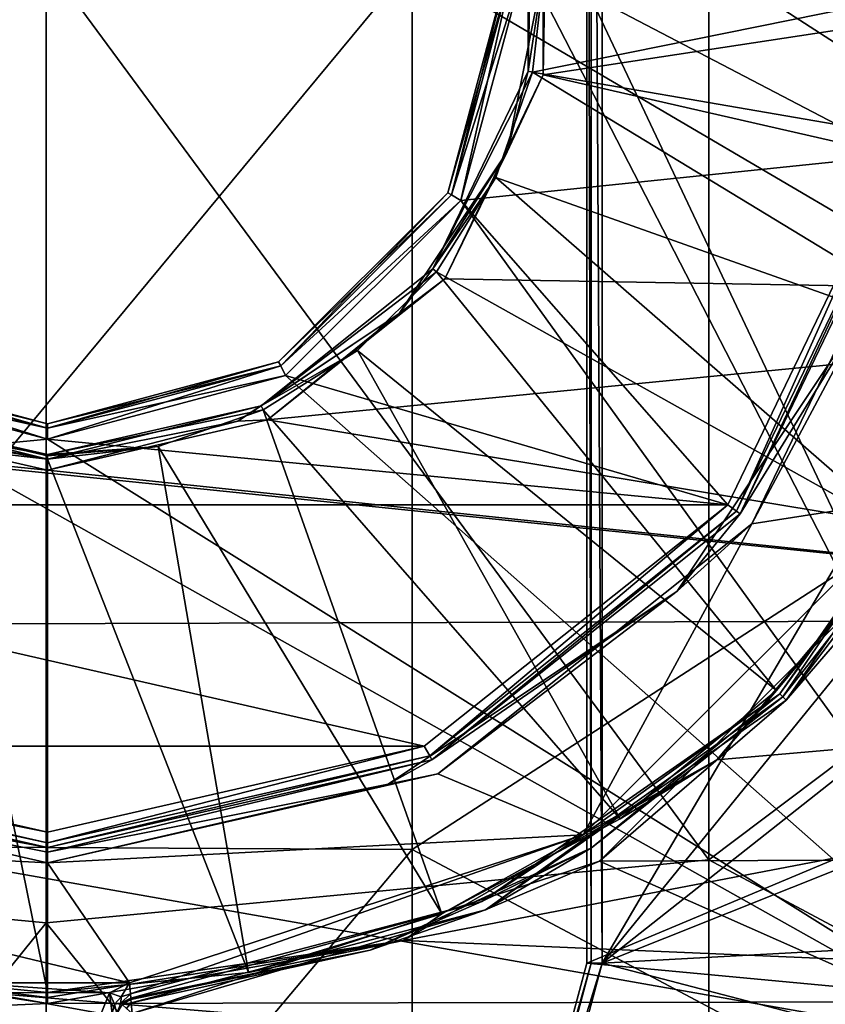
# Model space of a CAD drawing. Extents: x -252 to 252, y -10 to 685.
# Tile 43 of 256: x 0 to 5, y 75 to 81. Entities that reach past the tile are written whole.
import ezdxf

# ---------------------------------------------------------------- set-up
doc = ezdxf.new("R2010")
doc.units = 0
doc.header["$LTSCALE"] = 65.369103
for name, color, linetype in [('106', 7, 'CONTINUOUS'), ('107', 7, 'CONTINUOUS'), ('108', 7, 'CONTINUOUS'), ('109', 7, 'CONTINUOUS'), ('110', 7, 'CONTINUOUS'), ('112', 7, 'CONTINUOUS'), ('147', 7, 'CONTINUOUS'), ('148', 7, 'CONTINUOUS'), ('160', 7, 'CONTINUOUS'), ('168', 7, 'CONTINUOUS'), ('169', 7, 'CONTINUOUS'), ('193', 7, 'CONTINUOUS'), ('194', 7, 'CONTINUOUS'), ('2525', 7, 'CONTINUOUS'), ('2538', 7, 'CONTINUOUS'), ('2539', 7, 'CONTINUOUS'), ('263', 7, 'CONTINUOUS'), ('264', 7, 'CONTINUOUS'), ('265', 7, 'CONTINUOUS'), ('266', 7, 'CONTINUOUS'), ('267', 7, 'CONTINUOUS'), ('268', 7, 'CONTINUOUS'), ('3398', 7, 'CONTINUOUS'), ('3401', 7, 'CONTINUOUS'), ('3404', 7, 'CONTINUOUS'), ('3501', 7, 'CONTINUOUS'), ('3507', 7, 'CONTINUOUS'), ('3511', 7, 'CONTINUOUS'), ('3512', 7, 'CONTINUOUS'), ('3513', 7, 'CONTINUOUS'), ('3514', 7, 'CONTINUOUS'), ('3539', 7, 'CONTINUOUS'), ('3540', 7, 'CONTINUOUS'), ('3541', 7, 'CONTINUOUS'), ('3542', 7, 'CONTINUOUS'), ('3543', 7, 'CONTINUOUS'), ('3544', 7, 'CONTINUOUS'), ('58', 7, 'CONTINUOUS'), ('61', 7, 'CONTINUOUS'), ('82', 7, 'CONTINUOUS'), ('86', 7, 'CONTINUOUS')]:
    doc.layers.add(name, color=color, linetype=linetype)

msp = doc.modelspace()

# ---------------------------------------------------------------- linework, layer by layer
at = {"layer": '106', "color": 7, "linetype": 'CONTINUOUS'}
for points in [[(3, 81.5, -10.9), (2.5981, 80, -10.9), (3, 81.5, 0.4), (3, 81.5, -10.9)], [(3, 81.5, 0.4), (2.5981, 80, -10.9), (2.5981, 80, 0.4), (3, 81.5, 0.4)], [(2.5981, 80, 0.4), (1.5, 78.9019, -10.9), (1.5, 78.9019, 0.4), (2.5981, 80, 0.4)], [(2.5981, 80, -10.9), (1.5, 78.9019, -10.9), (2.5981, 80, 0.4), (2.5981, 80, -10.9)], [(1.5, 78.9019, -10.9), (0, 78.5, -10.9), (1.5, 78.9019, 0.4), (1.5, 78.9019, -10.9)], [(1.5, 78.9019, 0.4), (0, 78.5, -10.9), (0, 78.5, 0.4), (1.5, 78.9019, 0.4)]]:
    msp.add_3dface(points, dxfattribs=at)
at = {"layer": '107', "color": 7, "linetype": 'CONTINUOUS'}
for points in [[(0, 78.5, 0.4), (-1.5, 78.9019, -10.9), (-1.5, 78.9019, 0.4), (0, 78.5, 0.4)], [(0, 78.5, 0.4), (0, 78.5, -10.9), (-1.5, 78.9019, -10.9), (0, 78.5, 0.4)]]:
    msp.add_3dface(points, dxfattribs=at)
at = {"layer": '108', "color": 7, "linetype": 'CONTINUOUS'}
for points in [[(5.7032, 80.198, -15), (5.6676, 78.0216, -15), (4.5719, 77.8506, -15), (5.7032, 80.198, -15)], [(5.6676, 78.0216, -15), (3.4774, 75.8318, -15), (4.5719, 77.8506, -15), (5.6676, 78.0216, -15)], [(4.5719, 77.8506, -15), (3.4774, 75.8318, -15), (2.5334, 76.2271, -15), (4.5719, 77.8506, -15)], [(0, 75.65, -15), (-3.4773, 75.8318, -15), (-2.5333, 76.2271, -15), (0, 75.65, -15)], [(2.5334, 76.2271, -15), (3.4774, 75.8318, -15), (0, 75.65, -15), (2.5334, 76.2271, -15)], [(-0.5339, 74.8715, -15), (-3.4773, 75.8318, -15), (0.5339, 74.8715, -15), (-0.5339, 74.8715, -15)], [(0.5339, 74.8715, -15), (-3.4773, 75.8318, -15), (0, 75.65, -15), (0.5339, 74.8715, -15)], [(3.4774, 75.8318, -15), (0.5339, 74.8715, -15), (0, 75.65, -15), (3.4774, 75.8318, -15)], [(-0.4032, 74.808, -15), (-0.5339, 74.8715, -15), (0.4029, 74.8076, -15), (-0.4032, 74.808, -15)], [(0.4029, 74.8076, -15), (-0.5339, 74.8715, -15), (0.5339, 74.8715, -15), (0.4029, 74.8076, -15)], [(-0.35, 74.6721, -15), (-0.4032, 74.808, -15), (0.35, 74.6721, -15), (-0.35, 74.6721, -15)], [(0.35, 74.6721, -15), (-0.4032, 74.808, -15), (0.4029, 74.8076, -15), (0.35, 74.6721, -15)]]:
    msp.add_3dface(points, dxfattribs=at)
at = {"layer": '109', "color": 7, "linetype": 'CONTINUOUS'}
for points in [[(5.6058, 80.2205, -14.9), (4.4955, 77.9149, -14.9), (5.6058, 80.2205, -11.1), (5.6058, 80.2205, -14.9)], [(5.6058, 80.2205, -11.1), (4.4955, 77.9149, -14.9), (4.4955, 77.9149, -11.1), (5.6058, 80.2205, -11.1)], [(4.4955, 77.9149, -11.1), (2.4948, 76.3194, -14.9), (2.4948, 76.3194, -11.1), (4.4955, 77.9149, -11.1)], [(4.4955, 77.9149, -14.9), (2.4948, 76.3194, -14.9), (4.4955, 77.9149, -11.1), (4.4955, 77.9149, -14.9)], [(2.4948, 76.3194, -11.1), (0, 75.75, -14.9), (0, 75.75, -11.1), (2.4948, 76.3194, -11.1)], [(2.4948, 76.3194, -14.9), (0, 75.75, -14.9), (2.4948, 76.3194, -11.1), (2.4948, 76.3194, -14.9)]]:
    msp.add_3dface(points, dxfattribs=at)
at = {"layer": '110', "color": 7, "linetype": 'CONTINUOUS'}
for points in [[(0, 75.75, -11.1), (0, 75.75, -14.9), (-2.4948, 76.3194, -14.9), (0, 75.75, -11.1)], [(0, 75.75, -11.1), (-2.4948, 76.3194, -14.9), (-2.4948, 76.3194, -11.1), (0, 75.75, -11.1)]]:
    msp.add_3dface(points, dxfattribs=at)
at = {"layer": '112', "color": 7, "linetype": 'CONTINUOUS'}
for points in [[(4.773, 76.727, -14.9), (5.7532, 77.9696, -14.9), (4.773, 76.727, -11.1), (4.773, 76.727, -14.9)], [(4.773, 76.727, -11.1), (5.7532, 77.9696, -14.9), (5.7532, 77.9696, -11.1), (4.773, 76.727, -11.1)], [(3.5304, 75.7468, -11.1), (4.773, 76.727, -14.9), (4.773, 76.727, -11.1), (3.5304, 75.7468, -11.1)], [(3.5304, 75.7468, -14.9), (4.773, 76.727, -14.9), (3.5304, 75.7468, -11.1), (3.5304, 75.7468, -14.9)], [(2.0937, 75.0829, -11.1), (3.5304, 75.7468, -14.9), (3.5304, 75.7468, -11.1), (2.0937, 75.0829, -11.1)], [(2.0937, 75.0829, -14.9), (3.5304, 75.7468, -14.9), (2.0937, 75.0829, -11.1), (2.0937, 75.0829, -14.9)], [(0.542, 74.7718, -11.1), (2.0937, 75.0829, -14.9), (2.0937, 75.0829, -11.1), (0.542, 74.7718, -11.1)], [(0.542, 74.7718, -14.9), (2.0937, 75.0829, -14.9), (0.542, 74.7718, -11.1), (0.542, 74.7718, -14.9)]]:
    msp.add_3dface(points, dxfattribs=at)
at = {"layer": '147', "color": 7, "linetype": 'CONTINUOUS'}
for points in [[(-1.5461, 78.8132, 0.5), (0, 78.4, 0.5), (-1.5146, 78.8766, 0.4707), (-1.5461, 78.8132, 0.5)], [(-1.5, 78.9019, 0.4), (-1.5146, 78.8766, 0.4707), (0, 78.4707, 0.4707), (-1.5, 78.9019, 0.4)], [(-1.5146, 78.8766, 0.4707), (0, 78.4, 0.5), (0, 78.4707, 0.4707), (-1.5146, 78.8766, 0.4707)], [(0, 78.5, 0.4), (-1.5, 78.9019, 0.4), (0, 78.4707, 0.4707), (0, 78.5, 0.4)]]:
    msp.add_3dface(points, dxfattribs=at)
at = {"layer": '148', "color": 7, "linetype": 'CONTINUOUS'}
for points in [[(2.5981, 80, 0.4), (2.6234, 79.9854, 0.4707), (3.0293, 81.5, 0.4707), (2.5981, 80, 0.4)], [(3, 81.5, 0.4), (2.5981, 80, 0.4), (3.0293, 81.5, 0.4707), (3, 81.5, 0.4)], [(2.6234, 79.9854, 0.4707), (3.1, 81.4999, 0.5), (3.0293, 81.5, 0.4707), (2.6234, 79.9854, 0.4707)], [(2.6836, 79.9485, 0.5), (3.1, 81.4999, 0.5), (2.6234, 79.9854, 0.4707), (2.6836, 79.9485, 0.5)], [(2.5981, 80, 0.4), (1.5, 78.9019, 0.4), (2.6234, 79.9854, 0.4707), (2.5981, 80, 0.4)], [(1.5, 78.9019, 0.4), (1.5146, 78.8766, 0.4707), (2.6234, 79.9854, 0.4707), (1.5, 78.9019, 0.4)], [(1.5146, 78.8766, 0.4707), (2.6836, 79.9485, 0.5), (2.6234, 79.9854, 0.4707), (1.5146, 78.8766, 0.4707)], [(1.5459, 78.8131, 0.5), (2.6836, 79.9485, 0.5), (1.5146, 78.8766, 0.4707), (1.5459, 78.8131, 0.5)], [(1.5, 78.9019, 0.4), (0, 78.5, 0.4), (1.5146, 78.8766, 0.4707), (1.5, 78.9019, 0.4)], [(0, 78.5, 0.4), (0, 78.4707, 0.4707), (1.5146, 78.8766, 0.4707), (0, 78.5, 0.4)], [(0, 78.4707, 0.4707), (1.5459, 78.8131, 0.5), (1.5146, 78.8766, 0.4707), (0, 78.4707, 0.4707)], [(0, 78.4, 0.5), (1.5459, 78.8131, 0.5), (0, 78.4707, 0.4707), (0, 78.4, 0.5)]]:
    msp.add_3dface(points, dxfattribs=at)
at = {"layer": '160', "color": 7, "linetype": 'CONTINUOUS'}
for points in [[(0.4765, 74.7399, -14.9), (0.542, 74.7718, -14.9), (0.4765, 74.7399, -11.1), (0.4765, 74.7399, -14.9)], [(0.542, 74.7718, -14.9), (0.542, 74.7718, -11.1), (0.4765, 74.7399, -11.1), (0.542, 74.7718, -14.9)], [(0.45, 74.6721, -11.1), (0.4765, 74.7399, -14.9), (0.4765, 74.7399, -11.1), (0.45, 74.6721, -11.1)], [(0.45, 74.6721, -11.1), (0.45, 74.6721, -14.9), (0.4765, 74.7399, -14.9), (0.45, 74.6721, -11.1)]]:
    msp.add_3dface(points, dxfattribs=at)
at = {"layer": '168', "color": 7, "linetype": 'CONTINUOUS'}
for points in [[(0.4029, 74.8076, -15), (0.5339, 74.8715, -15), (0.4795, 74.7805, -14.9707), (0.4029, 74.8076, -15)], [(0.4795, 74.7805, -14.9707), (0.5339, 74.8715, -15), (0.5396, 74.801, -14.9707), (0.4795, 74.7805, -14.9707)], [(0.35, 74.6721, -15), (0.4029, 74.8076, -15), (0.4207, 74.6721, -14.9707), (0.35, 74.6721, -15)], [(0.4363, 74.7337, -14.9707), (0.4029, 74.8076, -15), (0.4795, 74.7805, -14.9707), (0.4363, 74.7337, -14.9707)], [(0.4207, 74.6721, -14.9707), (0.4029, 74.8076, -15), (0.4363, 74.7337, -14.9707), (0.4207, 74.6721, -14.9707)], [(0.4765, 74.7399, -14.9), (0.4363, 74.7337, -14.9707), (0.4795, 74.7805, -14.9707), (0.4765, 74.7399, -14.9)], [(0.4765, 74.7399, -14.9), (0.4795, 74.7805, -14.9707), (0.5396, 74.801, -14.9707), (0.4765, 74.7399, -14.9)], [(0.542, 74.7718, -14.9), (0.4765, 74.7399, -14.9), (0.5396, 74.801, -14.9707), (0.542, 74.7718, -14.9)], [(0.45, 74.6721, -14.9), (0.4207, 74.6721, -14.9707), (0.4363, 74.7337, -14.9707), (0.45, 74.6721, -14.9)], [(0.4765, 74.7399, -14.9), (0.45, 74.6721, -14.9), (0.4363, 74.7337, -14.9707), (0.4765, 74.7399, -14.9)]]:
    msp.add_3dface(points, dxfattribs=at)
at = {"layer": '169', "color": 7, "linetype": 'CONTINUOUS'}
for points in [[(4.7523, 76.7477, -14.9707), (5.6676, 78.0216, -15), (6.1008, 78.6807, -14.9707), (4.7523, 76.7477, -14.9707)], [(4.773, 76.727, -14.9), (4.7523, 76.7477, -14.9707), (6.1008, 78.6807, -14.9707), (4.773, 76.727, -14.9)], [(5.7532, 77.9696, -14.9), (4.773, 76.727, -14.9), (6.1008, 78.6807, -14.9707), (5.7532, 77.9696, -14.9)], [(3.4774, 75.8318, -15), (5.6676, 78.0216, -15), (4.7523, 76.7477, -14.9707), (3.4774, 75.8318, -15)], [(3.5304, 75.7468, -14.9), (2.8193, 75.3992, -14.9707), (4.7523, 76.7477, -14.9707), (3.5304, 75.7468, -14.9)], [(2.8193, 75.3992, -14.9707), (3.4774, 75.8318, -15), (4.7523, 76.7477, -14.9707), (2.8193, 75.3992, -14.9707)], [(4.773, 76.727, -14.9), (3.5304, 75.7468, -14.9), (4.7523, 76.7477, -14.9707), (4.773, 76.727, -14.9)], [(0.5339, 74.8715, -15), (3.4774, 75.8318, -15), (0.5396, 74.801, -14.9707), (0.5339, 74.8715, -15)], [(0.5396, 74.801, -14.9707), (3.4774, 75.8318, -15), (2.8193, 75.3992, -14.9707), (0.5396, 74.801, -14.9707)], [(3.5304, 75.7468, -14.9), (2.0937, 75.0829, -14.9), (2.8193, 75.3992, -14.9707), (3.5304, 75.7468, -14.9)], [(0.542, 74.7718, -14.9), (0.5396, 74.801, -14.9707), (2.8193, 75.3992, -14.9707), (0.542, 74.7718, -14.9)], [(2.0937, 75.0829, -14.9), (0.542, 74.7718, -14.9), (2.8193, 75.3992, -14.9707), (2.0937, 75.0829, -14.9)]]:
    msp.add_3dface(points, dxfattribs=at)
at = {"layer": '193', "color": 7, "linetype": 'CONTINUOUS'}
for points in [[(0.4765, 74.7399, -11.1), (0.542, 74.7718, -11.1), (0.5422, 74.7644, -11.0624), (0.4765, 74.7399, -11.1)], [(0.45, 74.6721, -11.1), (0.4765, 74.7399, -11.1), (0.4864, 74.7308, -11.05), (0.45, 74.6721, -11.1)], [(0.4864, 74.7308, -11.05), (0.4765, 74.7399, -11.1), (0.5422, 74.7644, -11.0624), (0.4864, 74.7308, -11.05)], [(0.5442, 74.7428, -11.0295), (0.4864, 74.7308, -11.05), (0.5422, 74.7644, -11.0624), (0.5442, 74.7428, -11.0295)], [(0.5133, 74.706, -11.0134), (0.4864, 74.7308, -11.05), (0.5442, 74.7428, -11.0295), (0.5133, 74.706, -11.0134)], [(0.55, 74.6721, -11), (0.5133, 74.706, -11.0134), (0.5442, 74.7428, -11.0295), (0.55, 74.6721, -11)]]:
    msp.add_3dface(points, dxfattribs=at)
at = {"layer": '194', "color": 7, "linetype": 'CONTINUOUS'}
for points in [[(5.7532, 77.9696, -11.1), (6.154, 78.6561, -11.0293), (4.7937, 76.7063, -11.0293), (5.7532, 77.9696, -11.1)], [(6.154, 78.6561, -11.0293), (5.838, 77.9169, -11), (4.7937, 76.7063, -11.0293), (6.154, 78.6561, -11.0293)], [(4.773, 76.727, -11.1), (5.7532, 77.9696, -11.1), (4.7937, 76.7063, -11.0293), (4.773, 76.727, -11.1)], [(5.838, 77.9169, -11), (3.5819, 75.6613, -11), (4.7937, 76.7063, -11.0293), (5.838, 77.9169, -11)], [(3.5304, 75.7468, -11.1), (4.773, 76.727, -11.1), (2.8439, 75.346, -11.0293), (3.5304, 75.7468, -11.1)], [(4.773, 76.727, -11.1), (4.7937, 76.7063, -11.0293), (2.8439, 75.346, -11.0293), (4.773, 76.727, -11.1)], [(4.7937, 76.7063, -11.0293), (3.5819, 75.6613, -11), (2.8439, 75.346, -11.0293), (4.7937, 76.7063, -11.0293)], [(2.0937, 75.0829, -11.1), (3.5304, 75.7468, -11.1), (2.8439, 75.346, -11.0293), (2.0937, 75.0829, -11.1)], [(3.5819, 75.6613, -11), (0.55, 74.6721, -11), (2.8439, 75.346, -11.0293), (3.5819, 75.6613, -11)], [(0.5442, 74.7428, -11.0295), (2.0937, 75.0829, -11.1), (2.8439, 75.346, -11.0293), (0.5442, 74.7428, -11.0295)], [(0.55, 74.6721, -11), (0.5442, 74.7428, -11.0295), (2.8439, 75.346, -11.0293), (0.55, 74.6721, -11)], [(0.542, 74.7718, -11.1), (2.0937, 75.0829, -11.1), (0.5422, 74.7644, -11.0624), (0.542, 74.7718, -11.1)], [(2.0937, 75.0829, -11.1), (0.5442, 74.7428, -11.0295), (0.5422, 74.7644, -11.0624), (2.0937, 75.0829, -11.1)]]:
    msp.add_3dface(points, dxfattribs=at)
at = {"layer": '2525', "color": 7, "linetype": 'CONTINUOUS'}
for points in [[(3.6, 75, -64.5), (10.188, 86.2229, -64.5), (3.6, 88, -64.5), (3.6, 75, -64.5)], [(10.5994, 83.6123, -64.5), (10.188, 86.2229, -64.5), (3.6, 75, -64.5), (10.5994, 83.6123, -64.5)], [(10.7493, 80.6441, -64.5), (10.5994, 83.6123, -64.5), (3.6, 75, -64.5), (10.7493, 80.6441, -64.5)], [(10.5888, 77.789, -64.5), (10.7493, 80.6441, -64.5), (3.6, 75, -64.5), (10.5888, 77.789, -64.5)], [(10.2053, 75.3598, -64.5), (10.5888, 77.789, -64.5), (3.6, 75, -64.5), (10.2053, 75.3598, -64.5)], [(9.7143, 73.4019, -64.5), (10.2053, 75.3598, -64.5), (3.6, 75, -64.5), (9.7143, 73.4019, -64.5)], [(9.7143, 73.4019, -64.5), (3.6, 75, -64.5), (3.1197, 73.2037, -64.5), (9.7143, 73.4019, -64.5)]]:
    msp.add_3dface(points, dxfattribs=at)
at = {"layer": '2538', "color": 7, "linetype": 'CONTINUOUS'}
for points in [[(3.5, 75, -64.6), (3.5, 88, -64.6), (3.5, 75, -68.3), (3.5, 75, -64.6)], [(3.5, 88, -64.6), (3.5, 88, -68.3), (3.5, 75, -68.3), (3.5, 88, -64.6)]]:
    msp.add_3dface(points, dxfattribs=at)
at = {"layer": '2539', "color": 7, "linetype": 'CONTINUOUS'}
for points in [[(3.0311, 73.25, -64.6), (3.5, 75, -64.6), (3.0312, 73.2505, -68.3), (3.0311, 73.25, -64.6)], [(3.5, 75, -64.6), (3.5, 75, -68.3), (3.0312, 73.2505, -68.3), (3.5, 75, -64.6)]]:
    msp.add_3dface(points, dxfattribs=at)
at = {"layer": '263', "color": 7, "linetype": 'CONTINUOUS'}
for points in [[(4.4955, 77.9149, -14.9), (5.6058, 80.2205, -14.9), (5.3394, 79.2884, -14.9707), (4.4955, 77.9149, -14.9)], [(5.7032, 80.198, -15), (4.5719, 77.8506, -15), (5.3394, 79.2884, -14.9707), (5.7032, 80.198, -15)], [(4.4955, 77.9149, -14.9), (5.3394, 79.2884, -14.9707), (4.0866, 77.4134, -14.9707), (4.4955, 77.9149, -14.9)], [(5.3394, 79.2884, -14.9707), (4.5719, 77.8506, -15), (4.0866, 77.4134, -14.9707), (5.3394, 79.2884, -14.9707)], [(2.4948, 76.3194, -14.9), (4.4955, 77.9149, -14.9), (4.0866, 77.4134, -14.9707), (2.4948, 76.3194, -14.9)], [(4.5719, 77.8506, -15), (2.5334, 76.2271, -15), (4.0866, 77.4134, -14.9707), (4.5719, 77.8506, -15)], [(2.4948, 76.3194, -14.9), (4.0866, 77.4134, -14.9707), (2.2116, 76.1606, -14.9707), (2.4948, 76.3194, -14.9)], [(4.0866, 77.4134, -14.9707), (2.5334, 76.2271, -15), (2.2116, 76.1606, -14.9707), (4.0866, 77.4134, -14.9707)], [(2.4948, 76.3194, -14.9), (2.2116, 76.1606, -14.9707), (0, 75.7207, -14.9707), (2.4948, 76.3194, -14.9)], [(0, 75.75, -14.9), (2.4948, 76.3194, -14.9), (0, 75.7207, -14.9707), (0, 75.75, -14.9)], [(2.5334, 76.2271, -15), (0, 75.65, -15), (2.2116, 76.1606, -14.9707), (2.5334, 76.2271, -15)], [(2.2116, 76.1606, -14.9707), (0, 75.65, -15), (0, 75.7207, -14.9707), (2.2116, 76.1606, -14.9707)]]:
    msp.add_3dface(points, dxfattribs=at)
at = {"layer": '264', "color": 7, "linetype": 'CONTINUOUS'}
for points in [[(-2.4948, 76.3194, -14.9), (0, 75.75, -14.9), (-2.2116, 76.1606, -14.9707), (-2.4948, 76.3194, -14.9)], [(0, 75.65, -15), (-2.5333, 76.2271, -15), (0, 75.7207, -14.9707), (0, 75.65, -15)], [(0, 75.7207, -14.9707), (-2.5333, 76.2271, -15), (-2.2116, 76.1606, -14.9707), (0, 75.7207, -14.9707)], [(0, 75.75, -14.9), (0, 75.7207, -14.9707), (-2.2116, 76.1606, -14.9707), (0, 75.75, -14.9)]]:
    msp.add_3dface(points, dxfattribs=at)
at = {"layer": '265', "color": 7, "linetype": 'CONTINUOUS'}
for points in [[(4.4152, 77.9749, -11), (5.5082, 80.2423, -11), (4.4726, 77.9332, -11.0293), (4.4152, 77.9749, -11)], [(4.4726, 77.9332, -11.0293), (5.5082, 80.2423, -11), (5.5773, 80.227, -11.0293), (4.4726, 77.9332, -11.0293)], [(4.4955, 77.9149, -11.1), (4.4726, 77.9332, -11.0293), (5.5773, 80.227, -11.0293), (4.4955, 77.9149, -11.1)], [(5.6058, 80.2205, -11.1), (4.4955, 77.9149, -11.1), (5.5773, 80.227, -11.0293), (5.6058, 80.2205, -11.1)], [(2.446, 76.407, -11), (4.4152, 77.9749, -11), (2.4821, 76.3458, -11.0293), (2.446, 76.407, -11)], [(2.4821, 76.3458, -11.0293), (4.4152, 77.9749, -11), (4.4726, 77.9332, -11.0293), (2.4821, 76.3458, -11.0293)], [(2.4948, 76.3194, -11.1), (2.4821, 76.3458, -11.0293), (4.4726, 77.9332, -11.0293), (2.4948, 76.3194, -11.1)], [(4.4955, 77.9149, -11.1), (2.4948, 76.3194, -11.1), (4.4726, 77.9332, -11.0293), (4.4955, 77.9149, -11.1)], [(0, 75.7793, -11.0293), (2.446, 76.407, -11), (2.4821, 76.3458, -11.0293), (0, 75.7793, -11.0293)], [(0, 75.85, -11), (2.446, 76.407, -11), (0, 75.7793, -11.0293), (0, 75.85, -11)], [(0, 75.75, -11.1), (0, 75.7793, -11.0293), (2.4821, 76.3458, -11.0293), (0, 75.75, -11.1)], [(2.4948, 76.3194, -11.1), (0, 75.75, -11.1), (2.4821, 76.3458, -11.0293), (2.4948, 76.3194, -11.1)]]:
    msp.add_3dface(points, dxfattribs=at)
at = {"layer": '266', "color": 7, "linetype": 'CONTINUOUS'}
for points in [[(-2.4459, 76.407, -11), (0, 75.85, -11), (-2.4821, 76.3458, -11.0293), (-2.4459, 76.407, -11)], [(0, 75.7793, -11.0293), (-2.4948, 76.3194, -11.1), (-2.4821, 76.3458, -11.0293), (0, 75.7793, -11.0293)], [(0, 75.75, -11.1), (-2.4948, 76.3194, -11.1), (0, 75.7793, -11.0293), (0, 75.75, -11.1)], [(0, 75.85, -11), (0, 75.7793, -11.0293), (-2.4821, 76.3458, -11.0293), (0, 75.85, -11)]]:
    msp.add_3dface(points, dxfattribs=at)
at = {"layer": '267', "color": 7, "linetype": 'CONTINUOUS'}
for points in [[(2.5981, 80, -10.9), (3, 81.5, -10.9), (2.6234, 79.9854, -10.9707), (2.5981, 80, -10.9)], [(3, 81.5, -10.9), (3.0293, 81.5, -10.9707), (2.6234, 79.9854, -10.9707), (3, 81.5, -10.9)], [(3.0293, 81.5, -10.9707), (2.6837, 79.9487, -11), (2.6234, 79.9854, -10.9707), (3.0293, 81.5, -10.9707)], [(3.1, 81.5001, -11), (2.6837, 79.9487, -11), (3.0293, 81.5, -10.9707), (3.1, 81.5001, -11)], [(1.5, 78.9019, -10.9), (2.5981, 80, -10.9), (1.5146, 78.8766, -10.9707), (1.5, 78.9019, -10.9)], [(2.5981, 80, -10.9), (2.6234, 79.9854, -10.9707), (1.5146, 78.8766, -10.9707), (2.5981, 80, -10.9)], [(2.6234, 79.9854, -10.9707), (2.6837, 79.9487, -11), (1.5146, 78.8766, -10.9707), (2.6234, 79.9854, -10.9707)], [(2.6837, 79.9487, -11), (1.5461, 78.8132, -11), (1.5146, 78.8766, -10.9707), (2.6837, 79.9487, -11)], [(1.5, 78.9019, -10.9), (1.5146, 78.8766, -10.9707), (0, 78.4707, -10.9707), (1.5, 78.9019, -10.9)], [(0, 78.5, -10.9), (1.5, 78.9019, -10.9), (0, 78.4707, -10.9707), (0, 78.5, -10.9)], [(1.5146, 78.8766, -10.9707), (0, 78.4, -11), (0, 78.4707, -10.9707), (1.5146, 78.8766, -10.9707)], [(1.5461, 78.8132, -11), (0, 78.4, -11), (1.5146, 78.8766, -10.9707), (1.5461, 78.8132, -11)]]:
    msp.add_3dface(points, dxfattribs=at)
at = {"layer": '268', "color": 7, "linetype": 'CONTINUOUS'}
for points in [[(0, 78.4707, -10.9707), (-1.546, 78.8131, -11), (-1.5146, 78.8766, -10.9707), (0, 78.4707, -10.9707)], [(-1.5, 78.9019, -10.9), (0, 78.5, -10.9), (-1.5146, 78.8766, -10.9707), (-1.5, 78.9019, -10.9)], [(0, 78.5, -10.9), (0, 78.4707, -10.9707), (-1.5146, 78.8766, -10.9707), (0, 78.5, -10.9)], [(0, 78.4, -11), (-1.546, 78.8131, -11), (0, 78.4707, -10.9707), (0, 78.4, -11)]]:
    msp.add_3dface(points, dxfattribs=at)
at = {"layer": '3398', "color": 7, "linetype": 'CONTINUOUS'}
for points in [[(3.5, 88, -64.6), (3.5293, 75, -64.5293), (3.5293, 88, -64.5293), (3.5, 88, -64.6)], [(3.5, 88, -64.6), (3.5, 75, -64.6), (3.5293, 75, -64.5293), (3.5, 88, -64.6)], [(3.5293, 75, -64.5293), (3.6, 75, -64.5), (3.5293, 88, -64.5293), (3.5293, 75, -64.5293)], [(3.6, 75, -64.5), (3.6, 88, -64.5), (3.5293, 88, -64.5293), (3.6, 75, -64.5)]]:
    msp.add_3dface(points, dxfattribs=at)
at = {"layer": '3401', "color": 7, "linetype": 'CONTINUOUS'}
for points in [[(3.5, 75, -64.6), (3.0311, 73.25, -64.6), (3.5293, 75, -64.5293), (3.5, 75, -64.6)], [(3.0311, 73.25, -64.6), (3.0565, 73.2354, -64.5293), (3.5293, 75, -64.5293), (3.0311, 73.25, -64.6)], [(3.0565, 73.2354, -64.5293), (3.6, 75, -64.5), (3.5293, 75, -64.5293), (3.0565, 73.2354, -64.5293)], [(3.1197, 73.2037, -64.5), (3.6, 75, -64.5), (3.0565, 73.2354, -64.5293), (3.1197, 73.2037, -64.5)]]:
    msp.add_3dface(points, dxfattribs=at)
at = {"layer": '3404', "color": 7, "linetype": 'CONTINUOUS'}
for points in [[(7.5271, 76.6897, -68.3), (3.5, 88, -68.3), (7.7724, 78.2927, -68.3), (7.5271, 76.6897, -68.3)], [(7.7724, 78.2927, -68.3), (3.5, 88, -68.3), (7.9275, 80.1031, -68.3), (7.7724, 78.2927, -68.3)], [(7.9275, 80.1031, -68.3), (3.5, 88, -68.3), (7.9589, 81.9981, -68.3), (7.9275, 80.1031, -68.3)], [(3.5, 75, -68.3), (3.5, 88, -68.3), (7.5271, 76.6897, -68.3), (3.5, 75, -68.3)], [(7.0562, 74.6662, -68.3), (3.5, 75, -68.3), (7.5271, 76.6897, -68.3), (7.0562, 74.6662, -68.3)], [(3.0312, 73.2505, -68.3), (3.5, 75, -68.3), (7.0562, 74.6662, -68.3), (3.0312, 73.2505, -68.3)]]:
    msp.add_3dface(points, dxfattribs=at)
at = {"layer": '3501', "color": 7, "linetype": 'CONTINUOUS'}
for points in [[(4.3442, 76.3189, 13.5), (11.8657, 76.9737, 13.5), (5.8547, 78.118, 13.5), (4.3442, 76.3189, 13.5)], [(11.3822, 74.7582, 13.5), (11.8657, 76.9737, 13.5), (2.3099, 75.1454, 13.5), (11.3822, 74.7582, 13.5)], [(2.3099, 75.1454, 13.5), (11.8657, 76.9737, 13.5), (4.3442, 76.3189, 13.5), (2.3099, 75.1454, 13.5)], [(-11.236, 74.2357, 13.5), (0, 74.7386, 13.5), (-2.3098, 75.1454, 13.5), (-11.236, 74.2357, 13.5)], [(0, 74.7386, 13.5), (11.3822, 74.7582, 13.5), (2.3099, 75.1454, 13.5), (0, 74.7386, 13.5)], [(11.3822, 74.7582, 13.5), (-11.236, 74.2357, 13.5), (10.8053, 72.9081, 13.5), (11.3822, 74.7582, 13.5)], [(-11.236, 74.2357, 13.5), (11.3822, 74.7582, 13.5), (0, 74.7386, 13.5), (-11.236, 74.2357, 13.5)]]:
    msp.add_3dface(points, dxfattribs=at)
at = {"layer": '3507', "color": 7, "linetype": 'CONTINUOUS'}
for points in [[(3.2172, 82.2346, 8), (9.6438, 81.7451, 8), (3.2172, 80.7654, 8), (3.2172, 82.2346, 8)], [(9.6438, 81.7451, 8), (9.5419, 79.3197, 8), (3.2172, 80.7654, 8), (9.6438, 81.7451, 8)], [(3.2172, 80.7654, 8), (9.5419, 79.3197, 8), (2.5788, 79.4411, 8), (3.2172, 80.7654, 8)], [(2.5788, 79.4411, 8), (9.5419, 79.3197, 8), (1.4286, 78.5253, 8), (2.5788, 79.4411, 8)], [(9.5419, 79.3197, 8), (9.24, 77.2299, 8), (1.4286, 78.5253, 8), (9.5419, 79.3197, 8)], [(0, 78.2, 8), (-9.5256, 79.1592, 8), (-1.4286, 78.5253, 8), (0, 78.2, 8)], [(9.24, 77.2299, 8), (-9.5256, 79.1592, 8), (0, 78.2, 8), (9.24, 77.2299, 8)], [(-9.2291, 77.175, 8), (-9.5256, 79.1592, 8), (9.24, 77.2299, 8), (-9.2291, 77.175, 8)], [(1.4286, 78.5253, 8), (9.24, 77.2299, 8), (0, 78.2, 8), (1.4286, 78.5253, 8)], [(8.3579, 74.0726, 8), (-9.2291, 77.175, 8), (9.24, 77.2299, 8), (8.3579, 74.0726, 8)], [(-8.8306, 75.5137, 8), (-9.2291, 77.175, 8), (8.3579, 74.0726, 8), (-8.8306, 75.5137, 8)], [(-8.3735, 74.114, 8), (-8.8306, 75.5137, 8), (8.3579, 74.0726, 8), (-8.3735, 74.114, 8)]]:
    msp.add_3dface(points, dxfattribs=at)
at = {"layer": '3511', "color": 7, "linetype": 'CONTINUOUS'}
for points in [[(3.1198, 80.7879, 9.9386), (3.1198, 82.2121, 9.9386), (3.1198, 80.7879, 8.1), (3.1198, 80.7879, 9.9386)], [(3.1198, 80.7879, 8.1), (3.1198, 82.2121, 9.9386), (3.1198, 82.2121, 8.1), (3.1198, 80.7879, 8.1)], [(2.5019, 79.5048, 9.9386), (3.1198, 80.7879, 9.9386), (2.5019, 79.5048, 8.1), (2.5019, 79.5048, 9.9386)], [(2.5019, 79.5048, 8.1), (3.1198, 80.7879, 9.9386), (3.1198, 80.7879, 8.1), (2.5019, 79.5048, 8.1)], [(1.3884, 78.6169, 9.9386), (2.5019, 79.5048, 9.9386), (1.3884, 78.6169, 8.1), (1.3884, 78.6169, 9.9386)], [(1.3884, 78.6169, 8.1), (2.5019, 79.5048, 9.9386), (2.5019, 79.5048, 8.1), (1.3884, 78.6169, 8.1)], [(0, 78.3, 9.9386), (1.3884, 78.6169, 9.9386), (0, 78.3, 8.1), (0, 78.3, 9.9386)], [(0, 78.3, 8.1), (1.3884, 78.6169, 9.9386), (1.3884, 78.6169, 8.1), (0, 78.3, 8.1)]]:
    msp.add_3dface(points, dxfattribs=at)
at = {"layer": '3512', "color": 7, "linetype": 'CONTINUOUS'}
for points in [[(6.5622, 80.1947, 13.4707), (6.6907, 81.5, 13.4707), (3.1483, 80.7814, 10.0093), (6.5622, 80.1947, 13.4707)], [(3.1483, 80.7814, 10.0093), (6.6907, 81.5, 13.4707), (3.2293, 81.5, 10.0093), (3.1483, 80.7814, 10.0093)], [(2.9095, 80.0989, 10.0093), (6.1814, 78.9396, 13.4707), (3.1483, 80.7814, 10.0093), (2.9095, 80.0989, 10.0093)], [(6.1814, 78.9396, 13.4707), (6.5622, 80.1947, 13.4707), (3.1483, 80.7814, 10.0093), (6.1814, 78.9396, 13.4707)], [(2.5248, 79.4866, 10.0093), (5.5631, 77.7828, 13.4707), (2.9095, 80.0989, 10.0093), (2.5248, 79.4866, 10.0093)], [(5.5631, 77.7828, 13.4707), (6.1814, 78.9396, 13.4707), (2.9095, 80.0989, 10.0093), (5.5631, 77.7828, 13.4707)], [(2.0134, 78.9752, 10.0093), (4.731, 76.769, 13.4707), (2.5248, 79.4866, 10.0093), (2.0134, 78.9752, 10.0093)], [(4.731, 76.769, 13.4707), (5.5631, 77.7828, 13.4707), (2.5248, 79.4866, 10.0093), (4.731, 76.769, 13.4707)], [(1.4011, 78.5905, 10.0093), (3.7172, 75.9369, 13.4707), (2.0134, 78.9752, 10.0093), (1.4011, 78.5905, 10.0093)], [(3.7172, 75.9369, 13.4707), (4.731, 76.769, 13.4707), (2.0134, 78.9752, 10.0093), (3.7172, 75.9369, 13.4707)], [(0.7186, 78.3517, 10.0093), (2.5604, 75.3186, 13.4707), (1.4011, 78.5905, 10.0093), (0.7186, 78.3517, 10.0093)], [(2.5604, 75.3186, 13.4707), (3.7172, 75.9369, 13.4707), (1.4011, 78.5905, 10.0093), (2.5604, 75.3186, 13.4707)], [(0, 78.2707, 10.0093), (1.3053, 74.9378, 13.4707), (0.7186, 78.3517, 10.0093), (0, 78.2707, 10.0093)], [(1.3053, 74.9378, 13.4707), (2.5604, 75.3186, 13.4707), (0.7186, 78.3517, 10.0093), (1.3053, 74.9378, 13.4707)], [(0, 74.8093, 13.4707), (1.3053, 74.9378, 13.4707), (0, 78.2707, 10.0093), (0, 74.8093, 13.4707)]]:
    msp.add_3dface(points, dxfattribs=at)
at = {"layer": '3513', "color": 7, "linetype": 'CONTINUOUS'}
for points in [[(0, 78.3, 9.9386), (0, 78.3, 8.1), (-1.3884, 78.6169, 8.1), (0, 78.3, 9.9386)], [(-1.3884, 78.6169, 9.9386), (0, 78.3, 9.9386), (-1.3884, 78.6169, 8.1), (-1.3884, 78.6169, 9.9386)]]:
    msp.add_3dface(points, dxfattribs=at)
at = {"layer": '3514', "color": 7, "linetype": 'CONTINUOUS'}
for points in [[(-1.3053, 74.9378, 13.4707), (0, 74.8093, 13.4707), (-0.7186, 78.3517, 10.0093), (-1.3053, 74.9378, 13.4707)], [(0, 74.8093, 13.4707), (0, 78.2707, 10.0093), (-0.7186, 78.3517, 10.0093), (0, 74.8093, 13.4707)]]:
    msp.add_3dface(points, dxfattribs=at)
at = {"layer": '3539', "color": 7, "linetype": 'CONTINUOUS'}
for points in [[(4.3442, 76.3189, 13.5), (5.8547, 78.118, 13.5), (4.731, 76.769, 13.4707), (4.3442, 76.3189, 13.5)], [(5.8547, 78.118, 13.5), (5.5631, 77.7828, 13.4707), (4.731, 76.769, 13.4707), (5.8547, 78.118, 13.5)], [(4.3442, 76.3189, 13.5), (4.731, 76.769, 13.4707), (3.7172, 75.9369, 13.4707), (4.3442, 76.3189, 13.5)], [(2.3099, 75.1454, 13.5), (4.3442, 76.3189, 13.5), (2.5604, 75.3186, 13.4707), (2.3099, 75.1454, 13.5)], [(4.3442, 76.3189, 13.5), (3.7172, 75.9369, 13.4707), (2.5604, 75.3186, 13.4707), (4.3442, 76.3189, 13.5)], [(2.3099, 75.1454, 13.5), (2.5604, 75.3186, 13.4707), (1.3053, 74.9378, 13.4707), (2.3099, 75.1454, 13.5)], [(2.3099, 75.1454, 13.5), (0, 74.8093, 13.4707), (0, 74.7768, 13.4924), (2.3099, 75.1454, 13.5)], [(2.3099, 75.1454, 13.5), (1.3053, 74.9378, 13.4707), (0, 74.8093, 13.4707), (2.3099, 75.1454, 13.5)], [(0, 74.7386, 13.5), (2.3099, 75.1454, 13.5), (0, 74.7768, 13.4924), (0, 74.7386, 13.5)]]:
    msp.add_3dface(points, dxfattribs=at)
at = {"layer": '3540', "color": 7, "linetype": 'CONTINUOUS'}
for points in [[(-2.3098, 75.1454, 13.5), (0, 74.7386, 13.5), (-1.3053, 74.9378, 13.4707), (-2.3098, 75.1454, 13.5)], [(-1.3053, 74.9378, 13.4707), (0, 74.7386, 13.5), (0, 74.7768, 13.4924), (-1.3053, 74.9378, 13.4707)], [(0, 74.8093, 13.4707), (-1.3053, 74.9378, 13.4707), (0, 74.7768, 13.4924), (0, 74.8093, 13.4707)]]:
    msp.add_3dface(points, dxfattribs=at)
at = {"layer": '3541', "color": 7, "linetype": 'CONTINUOUS'}
for points in [[(3.1198, 80.7879, 9.9386), (3.2293, 81.5, 10.0093), (3.1483, 82.2186, 10.0093), (3.1198, 80.7879, 9.9386)], [(3.1198, 82.2121, 9.9386), (3.1198, 80.7879, 9.9386), (3.1483, 82.2186, 10.0093), (3.1198, 82.2121, 9.9386)], [(3.1198, 80.7879, 9.9386), (3.1483, 80.7814, 10.0093), (3.2293, 81.5, 10.0093), (3.1198, 80.7879, 9.9386)], [(3.1198, 80.7879, 9.9386), (2.5019, 79.5048, 9.9386), (3.1483, 80.7814, 10.0093), (3.1198, 80.7879, 9.9386)], [(2.5019, 79.5048, 9.9386), (2.9095, 80.0989, 10.0093), (3.1483, 80.7814, 10.0093), (2.5019, 79.5048, 9.9386)], [(2.5019, 79.5048, 9.9386), (2.5248, 79.4866, 10.0093), (2.9095, 80.0989, 10.0093), (2.5019, 79.5048, 9.9386)], [(2.5019, 79.5048, 9.9386), (1.3884, 78.6169, 9.9386), (2.5248, 79.4866, 10.0093), (2.5019, 79.5048, 9.9386)], [(1.3884, 78.6169, 9.9386), (2.0134, 78.9752, 10.0093), (2.5248, 79.4866, 10.0093), (1.3884, 78.6169, 9.9386)], [(1.3884, 78.6169, 9.9386), (1.4011, 78.5905, 10.0093), (2.0134, 78.9752, 10.0093), (1.3884, 78.6169, 9.9386)], [(1.3884, 78.6169, 9.9386), (0, 78.3, 9.9386), (1.4011, 78.5905, 10.0093), (1.3884, 78.6169, 9.9386)], [(0, 78.3, 9.9386), (0.7186, 78.3517, 10.0093), (1.4011, 78.5905, 10.0093), (0, 78.3, 9.9386)], [(0, 78.2707, 10.0093), (0.7186, 78.3517, 10.0093), (0, 78.2924, 9.9768), (0, 78.2707, 10.0093)], [(0.7186, 78.3517, 10.0093), (0, 78.3, 9.9386), (0, 78.2924, 9.9768), (0.7186, 78.3517, 10.0093)]]:
    msp.add_3dface(points, dxfattribs=at)
at = {"layer": '3542', "color": 7, "linetype": 'CONTINUOUS'}
for points in [[(0, 78.3, 9.9386), (-1.3884, 78.6169, 9.9386), (0, 78.2924, 9.9768), (0, 78.3, 9.9386)], [(0, 78.2707, 10.0093), (-1.3884, 78.6169, 9.9386), (-0.7186, 78.3517, 10.0093), (0, 78.2707, 10.0093)], [(-1.3884, 78.6169, 9.9386), (0, 78.2707, 10.0093), (0, 78.2924, 9.9768), (-1.3884, 78.6169, 9.9386)]]:
    msp.add_3dface(points, dxfattribs=at)
at = {"layer": '3543', "color": 7, "linetype": 'CONTINUOUS'}
for points in [[(3.1198, 80.7879, 8.1), (3.1198, 82.2121, 8.1), (3.2293, 81.5, 8.0293), (3.1198, 80.7879, 8.1)], [(3.2172, 82.2346, 8), (3.2172, 80.7654, 8), (3.2293, 81.5, 8.0293), (3.2172, 82.2346, 8)], [(3.1198, 80.7879, 8.1), (3.2293, 81.5, 8.0293), (2.9835, 80.2642, 8.0293), (3.1198, 80.7879, 8.1)], [(3.2293, 81.5, 8.0293), (3.2172, 80.7654, 8), (2.9835, 80.2642, 8.0293), (3.2293, 81.5, 8.0293)], [(2.5019, 79.5048, 8.1), (3.1198, 80.7879, 8.1), (2.9835, 80.2642, 8.0293), (2.5019, 79.5048, 8.1)], [(3.2172, 80.7654, 8), (2.5788, 79.4411, 8), (2.9835, 80.2642, 8.0293), (3.2172, 80.7654, 8)], [(2.5019, 79.5048, 8.1), (2.9835, 80.2642, 8.0293), (2.2835, 79.2165, 8.0293), (2.5019, 79.5048, 8.1)], [(2.9835, 80.2642, 8.0293), (2.5788, 79.4411, 8), (2.2835, 79.2165, 8.0293), (2.9835, 80.2642, 8.0293)], [(1.3884, 78.6169, 8.1), (2.5019, 79.5048, 8.1), (2.2835, 79.2165, 8.0293), (1.3884, 78.6169, 8.1)], [(2.5788, 79.4411, 8), (1.4286, 78.5253, 8), (2.2835, 79.2165, 8.0293), (2.5788, 79.4411, 8)], [(2.2835, 79.2165, 8.0293), (1.4286, 78.5253, 8), (1.2358, 78.5165, 8.0293), (2.2835, 79.2165, 8.0293)], [(1.3884, 78.6169, 8.1), (2.2835, 79.2165, 8.0293), (1.2358, 78.5165, 8.0293), (1.3884, 78.6169, 8.1)], [(0, 78.3, 8.1), (1.3884, 78.6169, 8.1), (0, 78.2707, 8.0293), (0, 78.3, 8.1)], [(0, 78.2707, 8.0293), (1.3884, 78.6169, 8.1), (1.2358, 78.5165, 8.0293), (0, 78.2707, 8.0293)], [(1.4286, 78.5253, 8), (0, 78.2, 8), (1.2358, 78.5165, 8.0293), (1.4286, 78.5253, 8)], [(0, 78.2, 8), (0, 78.2707, 8.0293), (1.2358, 78.5165, 8.0293), (0, 78.2, 8)]]:
    msp.add_3dface(points, dxfattribs=at)
at = {"layer": '3544', "color": 7, "linetype": 'CONTINUOUS'}
for points in [[(-1.3884, 78.6169, 8.1), (0, 78.3, 8.1), (-1.2358, 78.5165, 8.0293), (-1.3884, 78.6169, 8.1)], [(0, 78.2707, 8.0293), (-1.4286, 78.5253, 8), (-1.2358, 78.5165, 8.0293), (0, 78.2707, 8.0293)], [(0, 78.2, 8), (-1.4286, 78.5253, 8), (0, 78.2707, 8.0293), (0, 78.2, 8)], [(0, 78.3, 8.1), (0, 78.2707, 8.0293), (-1.2358, 78.5165, 8.0293), (0, 78.3, 8.1)]]:
    msp.add_3dface(points, dxfattribs=at)
at = {"layer": '58', "color": 7, "linetype": 'CONTINUOUS'}
for points in [[(8.463, 84.213, 16.4491), (4.2912, 81.5021, 17.629), (8.463, 78.8109, 16.4504), (8.463, 84.213, 16.4491)], [(-0.0084, 75.2604, 17.6141), (-0.0084, 81.5, 18), (-4.3079, 75.6685, 17.2867), (-0.0084, 75.2604, 17.6141)], [(-4.3079, 75.6685, 17.2867), (-0.0084, 81.5, 18), (-4.3079, 81.4984, 17.626), (-4.3079, 75.6685, 17.2867)], [(4.2912, 75.6696, 17.2897), (4.2912, 81.5021, 17.629), (-0.0084, 81.5, 18), (4.2912, 75.6696, 17.2897)], [(-0.0084, 75.2604, 17.6141), (4.2912, 75.6696, 17.2897), (-0.0084, 81.5, 18), (-0.0084, 75.2604, 17.6141)], [(4.2912, 81.5021, 17.629), (4.2912, 75.6696, 17.2897), (8.463, 78.8109, 16.4504), (4.2912, 81.5021, 17.629)], [(8.463, 78.8109, 16.4504), (4.2912, 75.6696, 17.2897), (8.463, 73.4413, 15.859), (8.463, 78.8109, 16.4504)], [(-4.3079, 69.9172, 16.2734), (-0.0084, 75.2604, 17.6141), (-4.3079, 75.6685, 17.2867), (-4.3079, 69.9172, 16.2734)], [(4.2912, 69.9159, 16.2761), (4.2912, 75.6696, 17.2897), (-0.0084, 75.2604, 17.6141), (4.2912, 69.9159, 16.2761)], [(4.2912, 75.6696, 17.2897), (4.2912, 69.9159, 16.2761), (8.463, 73.4413, 15.859), (4.2912, 75.6696, 17.2897)], [(-0.0084, 69.116, 16.4625), (-0.0084, 75.2604, 17.6141), (-4.3079, 69.9172, 16.2734), (-0.0084, 69.116, 16.4625)], [(-0.0084, 69.116, 16.4625), (4.2912, 69.9159, 16.2761), (-0.0084, 75.2604, 17.6141), (-0.0084, 69.116, 16.4625)]]:
    msp.add_3dface(points, dxfattribs=at)
at = {"layer": '61', "color": 7, "linetype": 'CONTINUOUS'}
for points in [[(7.0213, 78.7498, 15.8721), (2.3668, 81.488, 16.883), (7.0213, 84.2717, 15.8709), (7.0213, 78.7498, 15.8721)], [(-2.3802, 81.5116, 16.8817), (2.3668, 81.488, 16.883), (-2.3802, 75.7623, 16.5482), (-2.3802, 81.5116, 16.8817)], [(2.3668, 81.488, 16.883), (2.3668, 75.7373, 16.5466), (-2.3802, 75.7623, 16.5482), (2.3668, 81.488, 16.883)], [(2.3668, 75.7373, 16.5466), (2.3668, 81.488, 16.883), (7.0213, 78.7498, 15.8721), (2.3668, 75.7373, 16.5466)], [(7.0213, 73.2633, 15.2468), (2.3668, 75.7373, 16.5466), (7.0213, 78.7498, 15.8721), (7.0213, 73.2633, 15.2468)], [(-2.3802, 75.7623, 16.5482), (2.3668, 75.7373, 16.5466), (-2.3802, 70.0905, 15.5495), (-2.3802, 75.7623, 16.5482)], [(2.3668, 75.7373, 16.5466), (2.3668, 70.0646, 15.5447), (-2.3802, 70.0905, 15.5495), (2.3668, 75.7373, 16.5466)], [(2.3668, 70.0646, 15.5447), (2.3668, 75.7373, 16.5466), (7.0213, 73.2633, 15.2468), (2.3668, 70.0646, 15.5447)]]:
    msp.add_3dface(points, dxfattribs=at)
at = {"layer": '82', "color": 7, "linetype": 'CONTINUOUS'}
for points in [[(6.9326, 74.0549, 0.5), (6.9326, 88.9451, 0.5), (2.6837, 83.0513, 0.5), (6.9326, 74.0549, 0.5)], [(3.1, 81.4999, 0.5), (6.9326, 74.0549, 0.5), (2.6837, 83.0513, 0.5), (3.1, 81.4999, 0.5)], [(2.6836, 79.9485, 0.5), (6.9326, 74.0549, 0.5), (3.1, 81.4999, 0.5), (2.6836, 79.9485, 0.5)], [(1.5459, 78.8131, 0.5), (6.9326, 74.0549, 0.5), (2.6836, 79.9485, 0.5), (1.5459, 78.8131, 0.5)], [(-6.9326, 74.0549, 0.5), (6.9326, 74.0549, 0.5), (-1.5461, 78.8132, 0.5), (-6.9326, 74.0549, 0.5)], [(-1.5461, 78.8132, 0.5), (6.9326, 74.0549, 0.5), (0, 78.4, 0.5), (-1.5461, 78.8132, 0.5)], [(0, 78.4, 0.5), (6.9326, 74.0549, 0.5), (1.5459, 78.8131, 0.5), (0, 78.4, 0.5)]]:
    msp.add_3dface(points, dxfattribs=at)
at = {"layer": '86', "color": 7, "linetype": 'CONTINUOUS'}
for points in [[(5.5082, 82.7578, -11), (5.5082, 80.2423, -11), (3.1, 81.5001, -11), (5.5082, 82.7578, -11)], [(3.1, 81.5001, -11), (5.5082, 80.2423, -11), (2.6837, 79.9487, -11), (3.1, 81.5001, -11)], [(5.5082, 80.2423, -11), (4.4152, 77.9749, -11), (2.6837, 79.9487, -11), (5.5082, 80.2423, -11)], [(2.6837, 79.9487, -11), (4.4152, 77.9749, -11), (1.5461, 78.8132, -11), (2.6837, 79.9487, -11)], [(0, 78.4, -11), (-4.4152, 77.9749, -11), (-1.546, 78.8131, -11), (0, 78.4, -11)], [(1.5461, 78.8132, -11), (4.4152, 77.9749, -11), (0, 78.4, -11), (1.5461, 78.8132, -11)], [(4.4152, 77.9749, -11), (-4.4152, 77.9749, -11), (0, 78.4, -11), (4.4152, 77.9749, -11)], [(2.446, 76.407, -11), (-4.4152, 77.9749, -11), (4.4152, 77.9749, -11), (2.446, 76.407, -11)], [(-2.4459, 76.407, -11), (-4.4152, 77.9749, -11), (2.446, 76.407, -11), (-2.4459, 76.407, -11)], [(5.838, 77.9169, -11), (8.2104, 75.6814, -11), (3.5819, 75.6613, -11), (5.838, 77.9169, -11)], [(0, 75.85, -11), (-2.4459, 76.407, -11), (2.446, 76.407, -11), (0, 75.85, -11)], [(8.2104, 75.6814, -11), (7.6781, 73.847, -11), (3.5819, 75.6613, -11), (8.2104, 75.6814, -11)], [(3.5819, 75.6613, -11), (7.6781, 73.847, -11), (0.55, 74.6721, -11), (3.5819, 75.6613, -11)]]:
    msp.add_3dface(points, dxfattribs=at)

doc.saveas('drawing.dxf')
